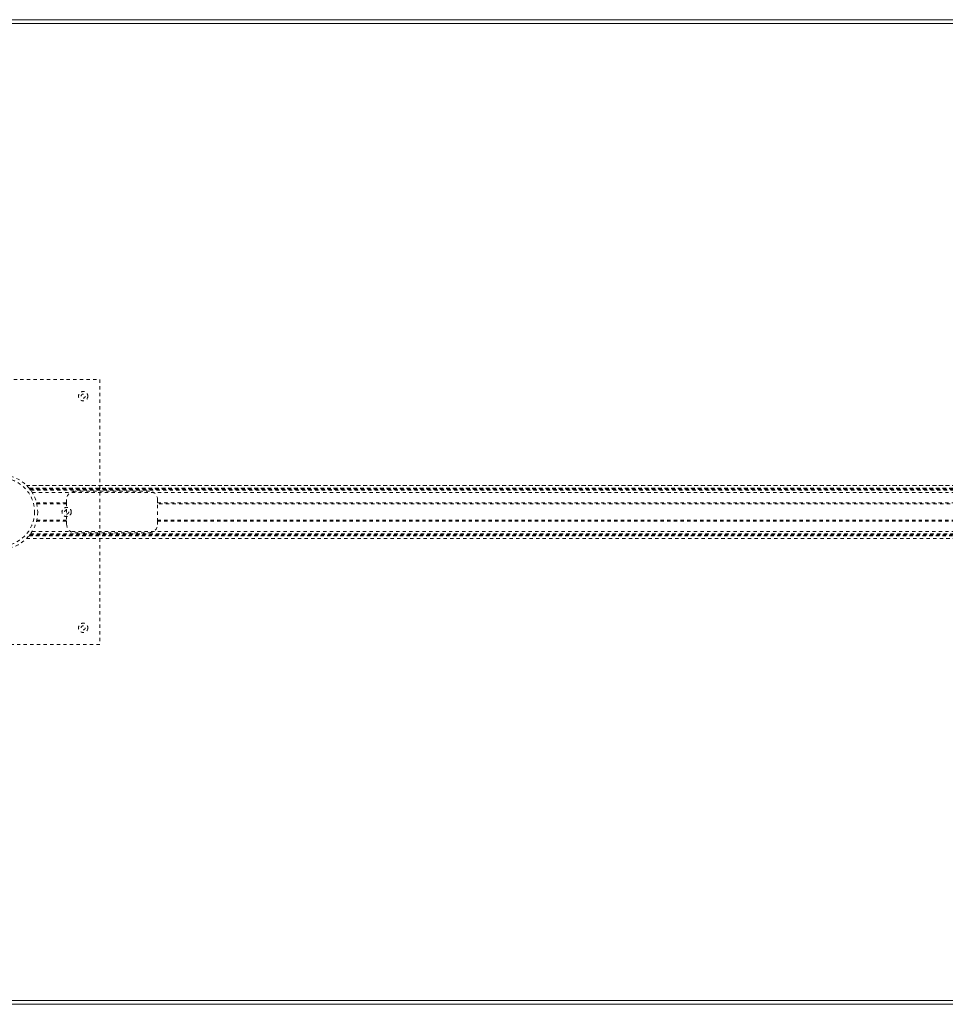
# Model space of a CAD drawing. Header units: inches. Extents: x 17.8 to 113.3, y 47.2 to 77.
# Tile 3 of 6: x 33 to 61, y 47.2 to 77. Entities that reach past the tile are written whole.
import ezdxf

# ---------------------------------------------------------------- set-up
doc = ezdxf.new("R2010")
doc.units = ezdxf.units.IN
doc.header["$MEASUREMENT"] = 0
doc.linetypes.add('SLD-Dashed', pattern=[0.075, 0.05, -0.025])
doc.linetypes.add('SLD-Solid', pattern=[0])

msp = doc.modelspace()

# ---------------------------------------------------------------- linework, layer by layer
at = {"color": 7, "linetype": 'SLD-Solid', "lineweight": 15}
for p, q in [((17.833, 76.956), (113.333, 76.956)), ((113.215, 76.837), (17.951, 76.837)), ((17.951, 76.837), (113.215, 76.837)), ((17.951, 47.324), (113.215, 47.324)), ((113.215, 47.324), (17.951, 47.324)), ((113.333, 47.206), (17.833, 47.206))]:
    msp.add_line(p, q, dxfattribs=at)
at = {"color": 7, "linetype": 'SLD-Dashed', "lineweight": 0}
for p, q in [((29.458, 66.081), (35.458, 66.081)), ((35.458, 66.081), (35.458, 58.081)), ((33.244, 62.886), (97.922, 62.886)), ((97.922, 62.886), (33.245, 62.886)), ((33.327, 62.796), (97.84, 62.796)), ((33.327, 62.796), (97.84, 62.796)), ((97.842, 62.796), (33.327, 62.796)), ((33.331, 62.791), (97.836, 62.791)), ((33.333, 62.788), (97.833, 62.788)), ((33.338, 62.782), (97.828, 62.782)), ((33.346, 62.772), (97.821, 62.772)), ((33.347, 62.771), (97.82, 62.771)), ((33.358, 62.756), (97.808, 62.756)), ((33.372, 62.736), (97.794, 62.736)), ((33.414, 62.674), (97.752, 62.674)), ((36.958, 62.706), (34.708, 62.706)), ((33.547, 62.362), (34.458, 62.362)), ((34.458, 62.331), (33.556, 62.331)), ((34.458, 62.456), (34.458, 62.362)), ((34.458, 62.362), (34.458, 61.799)), ((37.208, 62.362), (37.208, 62.456)), ((37.208, 61.799), (37.208, 62.362)), ((37.208, 62.362), (93.958, 62.362)), ((93.958, 62.331), (37.208, 62.331)), ((33.547, 61.799), (34.458, 61.799)), ((33.555, 61.831), (34.458, 61.831)), ((34.458, 61.799), (34.458, 61.706)), ((37.208, 61.831), (93.958, 61.831)), ((37.208, 61.799), (93.958, 61.799)), ((37.208, 61.706), (37.208, 61.799)), ((33.327, 61.366), (97.84, 61.366)), ((33.327, 61.365), (97.84, 61.365)), ((33.331, 61.37), (97.836, 61.37)), ((33.332, 61.372), (33.346, 61.389)), ((33.332, 61.372), (97.835, 61.372)), ((33.333, 61.374), (97.833, 61.374)), ((33.343, 61.386), (97.823, 61.386)), ((33.347, 61.39), (97.82, 61.39)), ((33.358, 61.406), (97.808, 61.406)), ((33.366, 61.417), (97.8, 61.417)), ((33.414, 61.487), (97.752, 61.487)), ((34.708, 61.456), (36.958, 61.456)), ((33.244, 61.276), (97.922, 61.276)), ((33.245, 61.275), (97.921, 61.275)), ((35.458, 58.081), (29.458, 58.081))]:
    msp.add_line(p, q, dxfattribs=at)
at = {"color": 7, "linetype": 'SLD-Dashed', "lineweight": 0, "flags": 128}
for points in [[(33.349, 62.768), (33.342, 62.777), (33.338, 62.782)], [(33.346, 62.772), (33.359, 62.755), (33.367, 62.744), (33.371, 62.738), (33.373, 62.736), (33.372, 62.736)]]:
    msp.add_lwpolyline(points, dxfattribs=at)
at = {"color": 7, "linetype": 'SLD-Dashed', "lineweight": 0}
for centre, radius in [((34.958, 65.581), 0.141), ((34.958, 65.581), 0.0625), ((32.458, 62.081), 1.125), ((32.458, 62.081), 1.03), ((34.458, 62.081), 0.141), ((34.458, 62.081), 0.0625), ((34.958, 58.581), 0.14), ((34.958, 58.581), 0.0625)]:
    msp.add_circle(centre, radius, dxfattribs=at)
for centre, radius, start, end in [((32.483, 62.103), 1.092, 36.7349, 45.7604), ((32.438, 62.064), 1.151, 37.9432, 39.4466), ((34.708, 62.456), 0.25, 90, 180), ((36.958, 62.456), 0.25, 0, 90), ((34.708, 61.706), 0.25, 180, 270), ((36.958, 61.706), 0.25, 270, 0), ((32.459, 62.08), 1.124, 320.5358, 321.8712), ((32.455, 62.083), 1.129, 321.8739, 323.8234)]:
    msp.add_arc(centre, radius, start, end, dxfattribs=at)

doc.saveas('drawing.dxf')
